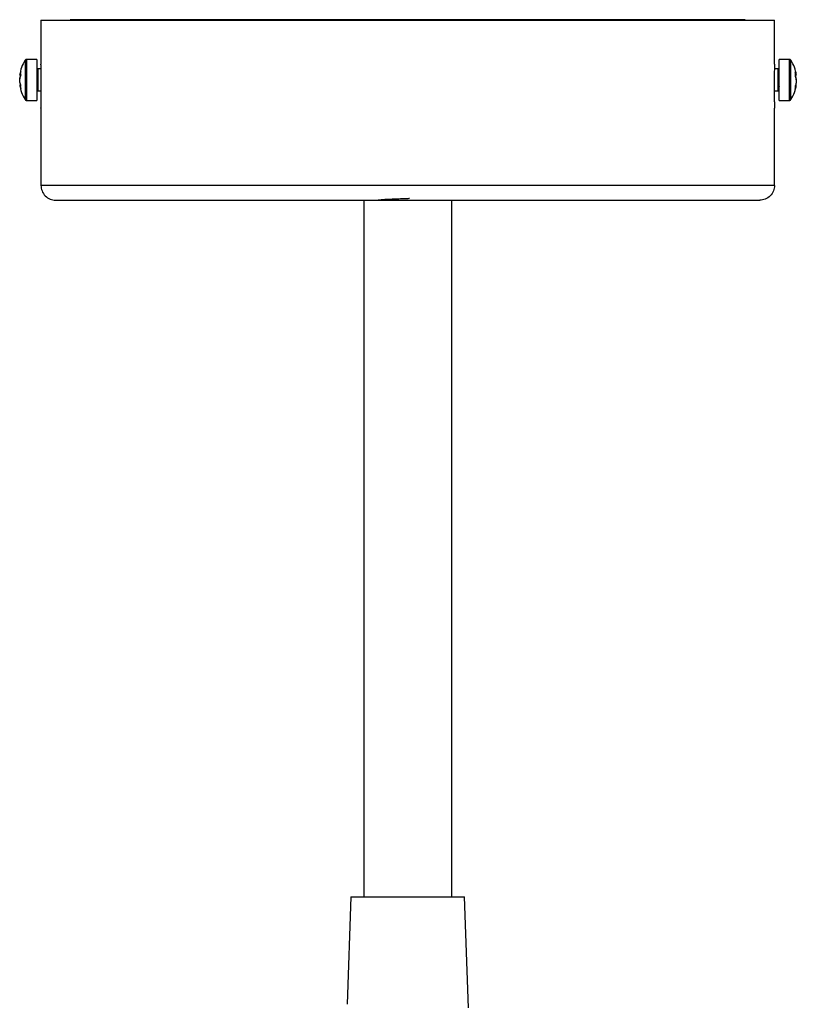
# Model space of a CAD drawing. Header units: millimetres. Extents: x -451 to 1441, y 43 to 1355.
# Tile 8 of 11: x -54 to 52, y 1221 to 1355. Entities that reach past the tile are written whole.
import ezdxf

# ---------------------------------------------------------------- set-up
doc = ezdxf.new("R2010")
doc.units = ezdxf.units.MM

msp = doc.modelspace()

# ---------------------------------------------------------------- linework, layer by layer
at = {"color": 7, "linetype": 'Continuous', "lineweight": 25}
for p, q in [((-51.08, 1355.08), (-51.08, 1349.08)), ((-51.08, 1355.08), (48.92, 1355.08)), ((44.91, 1355.14), (-47.09, 1355.14)), ((48.92, 1349.08), (48.92, 1355.08)), ((-51.62, 1349.73), (-53.02, 1349.73)), ((-51.62, 1349.73), (-51.62, 1344.13)), ((50.93, 1349.73), (49.54, 1349.73)), ((49.54, 1344.13), (49.54, 1349.73)), ((-51.05, 1348.43), (-51.52, 1348.43)), ((49.44, 1348.43), (48.9, 1348.43)), ((-53.97, 1347.59), (-53.97, 1347.61)), ((-53.97, 1347.59), (-53.83, 1347.58)), ((-53.97, 1346.77), (-53.97, 1347.09)), ((-51.03, 1345.23), (-51.03, 1346.93)), ((48.88, 1346.93), (48.88, 1345.23)), ((51.75, 1347.55), (51.89, 1347.56)), ((51.89, 1347.17), (51.79, 1347.6)), ((51.89, 1347.17), (51.82, 1347.17)), ((51.89, 1347.61), (51.89, 1347.56)), ((51.89, 1346.96), (51.89, 1347.17)), ((51.89, 1346.96), (51.89, 1346.69)), ((-53.97, 1346.28), (-53.97, 1346.26)), ((-53.85, 1346.28), (-53.97, 1346.28)), ((-53.97, 1346.26), (-53.84, 1346.27)), ((51.79, 1346.26), (51.89, 1346.26)), ((51.89, 1346.3), (51.8, 1346.3)), ((51.89, 1346.26), (51.89, 1346.3)), ((-51.52, 1345.43), (-51.03, 1345.43)), ((48.88, 1345.43), (49.44, 1345.43)), ((-53.02, 1344.13), (-51.62, 1344.13)), ((-51.08, 1343.08), (-51.08, 1332.53)), ((48.92, 1332.53), (48.92, 1343.08)), ((49.54, 1344.13), (50.93, 1344.13)), ((48.92, 1332.53), (-51.08, 1332.53)), ((-7.08, 1330.53), (-7.08, 1235.53)), ((4.92, 1235.53), (4.92, 1330.53)), ((-8.83, 1235.53), (-9.34, 1220.86)), ((-8.83, 1235.53), (6.67, 1235.53)), ((7.2, 1220.38), (6.67, 1235.53))]:
    msp.add_line(p, q, dxfattribs=at)
at = {"color": 8, "linetype": 'Continuous', "lineweight": 25}
for p, q in [((-47.09, 1355.14), (-47.09, 1355.08)), ((44.91, 1355.08), (44.91, 1355.14)), ((-53.02, 1344.13), (-53.02, 1349.73)), ((50.93, 1349.73), (50.93, 1344.13)), ((51.16, 1348.49), (51.16, 1349.6)), ((-51.52, 1348.43), (-51.52, 1345.43)), ((49.44, 1345.43), (49.44, 1348.43))]:
    msp.add_line(p, q, dxfattribs=at)
at = {"color": 7, "linetype": 'Continuous', "lineweight": 25, "flags": 128}
for points in [[(-47.58, 1355.08), (-47.48, 1355.1), (-47.09, 1355.14)], [(44.91, 1355.14), (45.3, 1355.1), (45.4, 1355.08)]]:
    msp.add_lwpolyline(points, dxfattribs=at)
at = {"color": 8, "linetype": 'Continuous', "lineweight": 25, "flags": 128}
for points in [[(-53.25, 1349.6), (-53.25, 1349.6), (-53.25, 1349.36), (-53.25, 1348.75), (-53.25, 1347.86), (-53.25, 1346.83), (-53.25, 1345.81), (-53.25, 1344.97)], [(51.16, 1344.26), (51.16, 1344.33), (51.16, 1344.76), (51.16, 1345.52), (51.16, 1346.5), (51.16, 1347.54), (51.16, 1348.49)], [(-53.25, 1344.97), (-53.25, 1344.42), (-53.25, 1344.26)]]:
    msp.add_lwpolyline(points, dxfattribs=at)
at = {"color": 7, "linetype": 'Continuous', "lineweight": 25}
for centre, start, end in [((-49.02, 1346.93), 147.664, 172.2394), ((46.94, 1346.93), 7.8084, 32.336), ((-49.02, 1346.93), 187.7606, 212.336), ((46.94, 1346.93), 327.664, 352.2394)]:
    msp.add_arc(centre, 5, start, end, dxfattribs=at)
for points, knots in [([(-53.02, 1349.73), (-53.04, 1349.73), (-53.09, 1349.73), (-53.15, 1349.7), (-53.21, 1349.66), (-53.23, 1349.62), (-53.25, 1349.6)], [0, 0, 0, 0, 0.246096, 0.500191, 0.754186, 1, 1, 1, 1]), ([(51.16, 1349.6), (51.15, 1349.62), (51.12, 1349.66), (51.06, 1349.7), (51, 1349.73), (50.95, 1349.73), (50.93, 1349.73)], [0, 0, 0, 0, 0.245814, 0.499808, 0.753903, 1, 1, 1, 1]), ([(-51.03, 1346.93), (-51.03, 1347.07), (-51.03, 1347.21), (-51.03, 1347.48), (-51.04, 1347.62), (-51.04, 1347.88), (-51.04, 1348), (-51.05, 1348.23), (-51.05, 1348.34), (-51.06, 1348.54), (-51.06, 1348.63), (-51.06, 1348.79), (-51.07, 1348.85), (-51.07, 1349.02), (-51.08, 1349.08), (-51.08, 1349.08)], [0, 0, 0, 0, 0.125, 0.125, 0.25, 0.25, 0.375, 0.375, 0.5, 0.5, 0.625, 0.625, 0.75, 0.75, 1, 1, 1, 1]), ([(48.92, 1349.08), (48.92, 1349.08), (48.92, 1349.06), (48.92, 1349.01), (48.92, 1348.96), (48.92, 1348.85), (48.91, 1348.79), (48.91, 1348.63), (48.9, 1348.54), (48.9, 1348.34), (48.9, 1348.23), (48.89, 1348), (48.89, 1347.88), (48.88, 1347.49), (48.88, 1347.21), (48.88, 1346.93)], [0, 0, 0, 0, 0.125, 0.125, 0.25, 0.25, 0.375, 0.375, 0.5, 0.5, 0.625, 0.625, 0.75, 0.75, 1, 1, 1, 1]), ([(51.16, 1348.49), (51.14, 1348.51), (51.1, 1348.53), (51.02, 1348.56), (50.98, 1348.57), (50.93, 1348.57)], [0, 0, 0, 0, 0.5, 0.5, 1, 1, 1, 1]), ([(-51.52, 1348.03), (-51.54, 1348.03), (-51.57, 1348.04), (-51.61, 1348.07), (-51.62, 1348.09), (-51.62, 1348.1)], [0, 0, 0, 0, 0.5, 0.5, 1, 1, 1, 1]), ([(49.44, 1347.81), (49.46, 1347.81), (49.49, 1347.81), (49.53, 1347.83), (49.54, 1347.85), (49.54, 1347.86)], [0, 0, 0, 0, 0.5, 0.5, 1, 1, 1, 1]), ([(-51.52, 1345.83), (-51.54, 1345.83), (-51.57, 1345.82), (-51.61, 1345.79), (-51.62, 1345.77), (-51.62, 1345.76)], [0, 0, 0, 0, 0.5, 0.5, 1, 1, 1, 1]), ([(49.44, 1346.05), (49.46, 1346.05), (49.49, 1346.05), (49.53, 1346.03), (49.54, 1346.01), (49.54, 1346)], [0, 0, 0, 0, 0.5, 0.5, 1, 1, 1, 1]), ([(-53.25, 1344.97), (-53.22, 1344.94), (-53.19, 1344.92), (-53.11, 1344.88), (-53.06, 1344.88), (-53.02, 1344.88)], [0, 0, 0, 0, 0.5, 0.5, 1, 1, 1, 1]), ([(-53.25, 1344.26), (-53.23, 1344.24), (-53.21, 1344.2), (-53.15, 1344.16), (-53.09, 1344.14), (-53.04, 1344.13), (-53.02, 1344.13)], [0, 0, 0, 0, 0.245814, 0.499809, 0.753904, 1, 1, 1, 1]), ([(-51.08, 1343.08), (-51.08, 1343.08), (-51.08, 1343.1), (-51.07, 1343.15), (-51.07, 1343.2), (-51.07, 1343.31), (-51.06, 1343.37), (-51.06, 1343.53), (-51.06, 1343.62), (-51.05, 1343.82), (-51.05, 1343.93), (-51.04, 1344.16), (-51.04, 1344.28), (-51.03, 1344.67), (-51.03, 1344.95), (-51.03, 1345.23)], [0, 0, 0, 0, 0.125, 0.125, 0.25, 0.25, 0.375, 0.375, 0.5, 0.5, 0.625, 0.625, 0.75, 0.75, 1, 1, 1, 1]), ([(48.88, 1345.23), (48.88, 1345.09), (48.88, 1344.95), (48.88, 1344.68), (48.88, 1344.54), (48.89, 1344.28), (48.89, 1344.16), (48.9, 1343.93), (48.9, 1343.82), (48.9, 1343.62), (48.91, 1343.53), (48.91, 1343.37), (48.92, 1343.31), (48.92, 1343.14), (48.92, 1343.08), (48.92, 1343.08)], [0, 0, 0, 0, 0.125, 0.125, 0.25, 0.25, 0.375, 0.375, 0.5, 0.5, 0.625, 0.625, 0.75, 0.75, 1, 1, 1, 1]), ([(50.93, 1344.13), (50.95, 1344.13), (51, 1344.14), (51.06, 1344.16), (51.12, 1344.2), (51.15, 1344.24), (51.16, 1344.26)], [0, 0, 0, 0, 0.246097, 0.500192, 0.754186, 1, 1, 1, 1]), ([(-51.08, 1332.53), (-51.08, 1332.29), (-51.03, 1332.04), (-50.84, 1331.55), (-50.69, 1331.31), (-50.29, 1330.92), (-50.06, 1330.77), (-49.57, 1330.57), (-49.31, 1330.53), (-49.08, 1330.53)], [0, 0, 0, 0, 0.25, 0.25, 0.5, 0.5, 0.75, 0.75, 1, 1, 1, 1]), ([(48.92, 1332.53), (48.92, 1332.29), (48.88, 1332.04), (48.69, 1331.55), (48.53, 1331.31), (48.14, 1330.92), (47.91, 1330.77), (47.41, 1330.57), (47.16, 1330.53), (46.92, 1330.53)], [0, 0, 0, 0, 0.25, 0.25, 0.5, 0.5, 0.75, 0.75, 1, 1, 1, 1]), ([(-49.08, 1330.53), (-49.08, 1330.53), (-48.95, 1330.53), (-48.35, 1330.53), (-47.87, 1330.53), (-46.44, 1330.53), (-45.48, 1330.53), (-42.96, 1330.53), (-41.4, 1330.53), (-37.56, 1330.53), (-35.28, 1330.53), (-31.32, 1330.53), (-29.9, 1330.53), (-26.91, 1330.53), (-25.33, 1330.53), (-22, 1330.53), (-20.27, 1330.53), (-16.66, 1330.53), (-14.8, 1330.53), (-10.98, 1330.53), (-9.03, 1330.53), (-5.08, 1330.53), (-3.08, 1330.53), (0.92, 1330.53), (2.92, 1330.53), (6.88, 1330.53), (8.83, 1330.53), (12.65, 1330.53), (14.51, 1330.53), (18.11, 1330.53), (19.85, 1330.53), (23.17, 1330.53), (24.76, 1330.53), (27.75, 1330.53), (29.16, 1330.53), (33.13, 1330.53), (35.4, 1330.53), (39.24, 1330.53), (40.81, 1330.53), (43.33, 1330.53), (44.29, 1330.53), (45.72, 1330.53), (46.2, 1330.53), (46.8, 1330.53), (46.92, 1330.53), (46.92, 1330.53)], [0, 0, 0, 0, 0.0625, 0.0625, 0.125, 0.125, 0.1875, 0.1875, 0.25, 0.25, 0.3125, 0.3125, 0.34375, 0.34375, 0.375, 0.375, 0.40625, 0.40625, 0.4375, 0.4375, 0.46875, 0.46875, 0.5, 0.5, 0.53125, 0.53125, 0.5625, 0.5625, 0.59375, 0.59375, 0.625, 0.625, 0.65625, 0.65625, 0.6875, 0.6875, 0.75, 0.75, 0.8125, 0.8125, 0.875, 0.875, 0.9375, 0.9375, 1, 1, 1, 1]), ([(-0.82, 1330.74), (-0.99, 1330.73), (-1.49, 1330.71), (-2.32, 1330.68), (-3.25, 1330.65), (-4.07, 1330.61), (-4.72, 1330.57), (-4.97, 1330.54), (-5.1, 1330.53)], [0, 0, 0, 0, 0.093488, 0.275098, 0.453779, 0.639293, 0.826937, 1, 1, 1, 1])]:
    msp.add_open_spline(points, degree=3, knots=knots, dxfattribs=at)
for points in [[(-53.83, 1348.09), (-53.9, 1347.92), (-53.95, 1347.76), (-53.97, 1347.59)], [(-53.83, 1347.64), (-53.9, 1347.46), (-53.95, 1347.28), (-53.97, 1347.09)], [(-53.97, 1347.04), (-53.95, 1347.21), (-53.9, 1347.38), (-53.83, 1347.55)], [(-53.83, 1347.55), (-53.85, 1347.73), (-53.85, 1347.91), (-53.83, 1348.09)], [(51.89, 1347.56), (51.86, 1347.71), (51.81, 1347.85), (51.75, 1347.99)], [(51.75, 1347.99), (51.76, 1347.8), (51.76, 1347.6), (51.75, 1347.39)], [(51.75, 1347.39), (51.81, 1347.25), (51.86, 1347.11), (51.89, 1346.96)], [(-53.83, 1346.22), (-53.9, 1346.4), (-53.95, 1346.58), (-53.97, 1346.77)], [(-53.97, 1346.26), (-53.95, 1346.08), (-53.9, 1345.9), (-53.83, 1345.72)], [(-53.83, 1345.72), (-53.85, 1345.88), (-53.85, 1346.05), (-53.83, 1346.22)], [(51.89, 1346.69), (51.86, 1346.48), (51.81, 1346.28), (51.75, 1346.09)], [(51.75, 1345.65), (51.81, 1345.85), (51.86, 1346.05), (51.89, 1346.26)], [(51.75, 1346.09), (51.76, 1345.94), (51.76, 1345.79), (51.75, 1345.65)]]:
    msp.add_open_spline(points, degree=3, dxfattribs=at)

doc.saveas('drawing.dxf')
